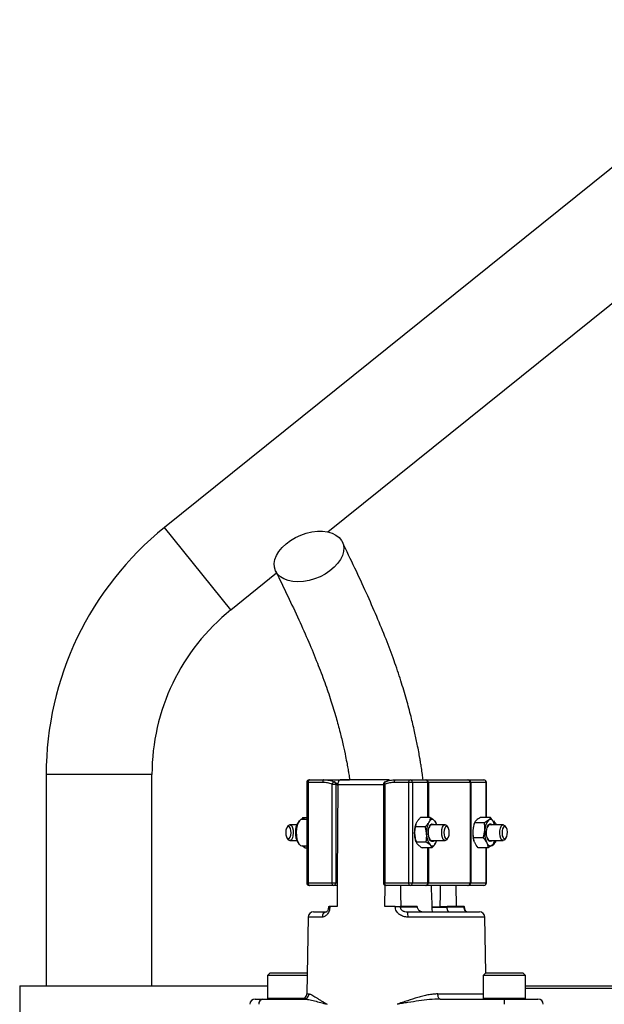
# Model space of a CAD drawing. Header units: millimetres. Extents: x 1936 to 15946, y 2394 to 14725.
# Tile 17 of 24: x 4184 to 5289, y 12740 to 14603. Entities that reach past the tile are written whole.
import ezdxf

# ---------------------------------------------------------------- set-up
doc = ezdxf.new("R2010")
doc.units = ezdxf.units.MM
doc.header["$LTSCALE"] = 5

msp = doc.modelspace()

# ---------------------------------------------------------------- linework, layer by layer
at = {"color": 7, "linetype": 'Continuous', "lineweight": 25}
for p, q in [((5651.2, 14603.3), (4457.3, 13642.3)), ((4765.9, 13633.9), (5776.6, 14447.5)), ((4582.8, 13486.5), (4669.4, 13556.3)), ((4233.6, 13174.9), (4233.6, 12774.9)), ((4433.6, 12774.9), (4433.6, 13174.9)), ((4726.2, 13159.9), (4726.2, 12969.9)), ((4729.1, 13159.9), (4729.1, 12969.9)), ((4756.5, 13159.9), (4729.1, 13159.9)), ((4731.2, 13164.9), (4758.6, 13164.9)), ((4758.6, 13164.9), (4807.4, 13164.9)), ((4774.4, 12969.9), (4774.4, 13156.4)), ((4774.4, 13156.4), (4781, 13156.4)), ((4778.4, 13161), (4785.5, 13156.9)), ((4778.7, 13160.9), (4778.4, 13161)), ((4781, 13156.4), (4781, 12969.9)), ((4785.3, 13155.1), (4785.3, 13154)), ((4880.6, 13164.9), (4789.8, 13164.9)), ((4871.2, 13156.4), (4871.2, 12969.9)), ((4874.1, 13156.4), (4874.1, 12969.9)), ((4919.4, 13159.9), (4892, 13159.9)), ((4894.1, 13164.9), (4921.5, 13164.9)), ((4926, 13159.9), (4919.4, 13159.9)), ((4919.4, 12969.9), (4919.4, 13159.9)), ((4921.5, 13164.9), (4950.8, 13164.9)), ((4926, 13159.9), (4926, 12969.9)), ((4955.3, 13159.9), (4926, 13159.9)), ((4950.8, 13164.9), (4952.5, 13164.9)), ((4952.5, 13164.9), (5030.9, 13164.9)), ((4956.2, 13159.9), (4955.3, 13159.9)), ((5035.8, 13159.9), (4956.2, 13159.9)), ((5030.9, 13164.9), (5031.7, 13164.9)), ((5031.7, 13164.9), (5061, 13164.9)), ((5035.8, 12969.9), (5035.8, 13159.9)), ((5036.3, 13159.9), (5035.8, 13159.9)), ((5036.3, 13159.9), (5036.3, 12969.9)), ((5065.5, 13159.9), (5036.3, 13159.9)), ((5066, 13093.3), (5066, 13159.9)), ((4712.1, 13087), (4709.9, 13084.4)), ((4719.2, 13093.5), (4716.3, 13089.8)), ((4726.2, 13089.9), (4717, 13089.9)), ((4719.2, 13093.5), (4721.6, 13089.9)), ((4719.2, 13093.5), (4726.2, 13093.5)), ((4932.5, 13080.4), (4932.3, 13079.6)), ((4959.8, 13093.5), (4941.2, 13093.5)), ((4971.9, 13079.9), (4971.3, 13081.9)), ((5042.7, 13081.3), (5042.2, 13079.6)), ((5062.1, 13083.7), (5043.5, 13083.7)), ((5073.6, 13093.3), (5055, 13093.3)), ((5082.2, 13084.4), (5080.1, 13087)), ((5081.3, 13080), (5080.3, 13083.8)), ((5081.8, 13079.9), (5081.7, 13080.2)), ((4691.4, 13078.2), (4689.3, 13075.5)), ((4707.5, 13079.9), (4694.4, 13079.9)), ((4950.2, 13075.8), (4931.6, 13075.8)), ((4987.9, 13079.9), (4962.5, 13079.9)), ((4993, 13075.5), (4990.9, 13078.2)), ((5097.8, 13079.9), (5072.3, 13079.9)), ((5102.9, 13075.5), (5100.7, 13078.2)), ((4689.3, 13054.3), (4691.4, 13051.6)), ((4694.4, 13049.9), (4707.5, 13049.9)), ((4709.9, 13045.4), (4712.1, 13042.8)), ((4932.3, 13050.2), (4933, 13047.9)), ((4951.8, 13047.2), (4933.2, 13047.2)), ((4962.5, 13049.9), (4987.9, 13049.9)), ((4971.8, 13049.5), (4971.9, 13049.9)), ((4990.9, 13051.6), (4993, 13054.3)), ((5059.8, 13055.4), (5041.2, 13055.4)), ((5042.2, 13050.2), (5042.3, 13049.7)), ((5072.3, 13049.9), (5097.8, 13049.9)), ((5080.1, 13042.8), (5082.2, 13045.4)), ((5081.2, 13048.6), (5080.6, 13046.1)), ((5081.4, 13048.5), (5081.8, 13049.9)), ((5100.7, 13051.6), (5102.9, 13054.3)), ((4717, 13039.9), (4726.2, 13039.9)), ((4722.5, 13036.3), (4717.4, 13039.9)), ((4722.5, 13036.3), (4723.6, 13039.9)), ((4722.5, 13036.3), (4726.2, 13036.3)), ((4963.1, 13036.3), (4944.5, 13036.3)), ((5069.1, 13036.5), (5050.5, 13036.5)), ((5066, 12969.9), (5066, 13036.5)), ((4729.1, 12969.9), (4774.4, 12969.9)), ((4774.4, 12969.9), (4781, 12969.9)), ((4781, 12969.9), (4783.9, 12969.9)), ((4783.9, 12969.9), (4783.6, 12924.9)), ((4874.1, 12969.9), (4919.4, 12969.9)), ((4919.4, 12969.9), (4926, 12969.9)), ((4926, 12969.9), (4955.3, 12969.9)), ((4955.3, 12969.9), (4956.2, 12969.9)), ((4956.2, 12969.9), (5035.8, 12969.9)), ((5035.8, 12969.9), (5036.3, 12969.9)), ((5036.3, 12969.9), (5065.5, 12969.9)), ((4776.5, 12964.9), (4731.2, 12964.9)), ((4783.9, 12964.9), (4776.5, 12964.9)), ((4874.2, 12924.9), (4874.5, 12965.2)), ((4921.5, 12964.9), (4876.2, 12964.9)), ((4950.8, 12964.9), (4921.5, 12964.9)), ((4952.5, 12964.9), (4950.8, 12964.9)), ((5030.9, 12964.9), (4952.5, 12964.9)), ((5008.3, 12964.9), (5008.6, 12924.9)), ((5031.7, 12964.9), (5030.9, 12964.9)), ((5061, 12964.9), (5031.7, 12964.9)), ((4739, 12914.9), (4763.8, 12914.9)), ((4759.1, 12915.5), (4759.1, 12914.9)), ((4767.5, 12924.9), (4767.5, 12924.8)), ((4769.9, 12924.9), (4768.4, 12924.9)), ((4769.9, 12924.9), (4769.9, 12924.7)), ((4783.6, 12924.9), (4769.9, 12924.9)), ((4893.7, 12924.9), (4874.2, 12924.9)), ((4893.7, 12924.7), (4893.7, 12924.9)), ((4902.9, 12924.9), (4902.9, 12924.7)), ((4934.9, 12924.9), (4902.9, 12924.9)), ((4902.9, 12924.7), (4934.9, 12924.7)), ((4916.4, 12914.9), (5053.1, 12914.9)), ((4934.9, 12924.9), (4934.9, 12924.7)), ((4991.7, 12923.1), (4963.5, 12923.1)), ((4978.1, 12924.9), (4991.8, 12924.9)), ((4988.7, 12915.5), (4988.7, 12914.9)), ((4991.8, 12924.7), (4991.8, 12924.9)), ((5023.7, 12924.9), (4991.8, 12924.9)), ((4991.8, 12924.7), (5023.7, 12924.7)), ((5007.9, 12915.5), (5007.9, 12914.9)), ((5013.5, 12915.5), (5013.5, 12914.9)), ((5023.5, 12914.9), (5023.5, 12915.5)), ((5023.7, 12924.7), (5023.7, 12924.9)), ((5023.7, 12914.9), (5023.7, 12915.5)), ((5024.7, 12924.8), (5024.7, 12924.9)), ((5026, 12915.5), (5026, 12914.9)), ((5034.8, 12914.9), (5034.8, 12915.5)), ((5038.9, 12914.9), (5038.9, 12915.5)), ((4729, 12905.1), (4726.5, 12759.7)), ((5065, 12799.9), (5063.1, 12905.1)), ((4657.2, 12799.9), (4652.2, 12794.9)), ((4652.2, 12794.9), (4652.2, 12751.9)), ((4727.1, 12794.9), (4652.2, 12794.9)), ((4657.2, 12799.9), (4727.2, 12799.9)), ((4727.2, 12799.9), (4727.2, 12799.9)), ((5065, 12799.9), (5060, 12794.9)), ((5060, 12794.9), (5060, 12751.9)), ((5140, 12794.9), (5060, 12794.9)), ((5065, 12799.9), (5135, 12799.9)), ((5140, 12794.9), (5135, 12799.9)), ((5140, 12751.9), (5140, 12794.9)), ((4183.6, 12774.9), (4183.6, 12674.9)), ((4183.6, 12774.9), (4652.2, 12774.9)), ((5140, 12774.9), (5321.1, 12774.9)), ((5321.1, 12769.9), (5140, 12769.9)), ((4628.6, 12749.9), (4643.2, 12749.9)), ((4643.2, 12749.9), (4720.8, 12749.9)), ((4978.8, 12749.9), (5100.4, 12749.9)), ((5100.4, 12749.9), (5163.5, 12749.9))]:
    msp.add_line(p, q, dxfattribs=at)
at = {"color": 8, "linetype": 'Continuous', "lineweight": 25}
for p, q in [((4582.8, 13486.5), (4457.3, 13642.3)), ((4433.6, 13174.9), (4233.6, 13174.9)), ((4729.1, 13159.9), (4726.2, 13159.9)), ((4871.2, 13155.1), (4785.3, 13155.1)), ((4871.2, 13156.4), (4874.1, 13156.4)), ((4955.3, 13093.5), (4955.3, 13159.9)), ((4956.2, 13159.9), (4956.2, 13093.5)), ((5065.5, 13093.3), (5065.5, 13159.9)), ((5066, 13159.9), (5065.5, 13159.9)), ((4955.3, 12969.9), (4955.3, 13036.3)), ((4956.2, 13036.3), (4956.2, 12969.9)), ((5065.5, 12969.9), (5065.5, 13036.5)), ((4726.2, 12969.9), (4729.1, 12969.9)), ((4871.2, 12969.9), (4874.1, 12969.9)), ((5065.5, 12969.9), (5066, 12969.9)), ((4964, 12924.7), (4991.8, 12924.7)), ((4755.3, 12905.1), (4729, 12905.1)), ((5063.1, 12905.1), (4917.7, 12905.1)), ((4652.2, 12751.9), (4722.5, 12751.9)), ((4726.5, 12759.7), (4730.6, 12759.7)), ((4974.2, 12759.7), (5060, 12759.7)), ((5060, 12751.9), (5140, 12751.9))]:
    msp.add_line(p, q, dxfattribs=at)
at = {"color": 7, "linetype": 'Continuous', "lineweight": 25, "flags": 128}
for points in [[(4709.7, 13539.6), (4700, 13540.2), (4691.1, 13542.1), (4683.2, 13545.1), (4676.5, 13549.2), (4671.2, 13554.3), (4667.5, 13560.3), (4665.4, 13567), (4665, 13574.2), (4666.2, 13581.7), (4669.2, 13589.4), (4673.7, 13597), (4679.7, 13604.4), (4687.1, 13611.4), (4695.5, 13617.7), (4704.9, 13623.3), (4714.9, 13627.9), (4725.4, 13631.5), (4736, 13633.9), (4746.4, 13635.2), (4756.4, 13635.2), (4765.8, 13633.9), (4774.2, 13631.5), (4781.5, 13627.9), (4787.5, 13623.3), (4792.1, 13617.7), (4795, 13611.4), (4796.3, 13604.4), (4795.8, 13597), (4793.7, 13589.4), (4790, 13581.7), (4784.7, 13574.2), (4778, 13567), (4770, 13560.3), (4761.1, 13554.3), (4751.4, 13549.2), (4741.1, 13545.1), (4730.6, 13542.1), (4720, 13540.2), (4709.7, 13539.6)], [(4731.2, 13164.9), (4730.8, 13164.8), (4730.4, 13164.5), (4730, 13164.1), (4729.7, 13163.4), (4729.4, 13162.7), (4729.2, 13161.8), (4729.1, 13160.9), (4729.1, 13159.9)], [(4758.6, 13164.9), (4758.2, 13164.8), (4757.8, 13164.5), (4757.4, 13164.1), (4757.1, 13163.4), (4756.8, 13162.7), (4756.7, 13161.8), (4756.5, 13160.9), (4756.5, 13159.9)], [(4774.4, 13156.4), (4774.8, 13157.4), (4775.3, 13158.4), (4775.8, 13159.3), (4776.4, 13160), (4776.9, 13160.6), (4777.5, 13160.9), (4778, 13161.1), (4778.4, 13161)], [(4875.1, 13161), (4874.6, 13161.1), (4874.3, 13161)], [(4892, 13159.9), (4892, 13160.9), (4892.1, 13161.8), (4892.3, 13162.7), (4892.6, 13163.4), (4892.9, 13164.1), (4893.3, 13164.5), (4893.7, 13164.8), (4894.1, 13164.9)], [(4919.4, 13159.9), (4919.4, 13160.9), (4919.6, 13161.8), (4919.8, 13162.7), (4920, 13163.4), (4920.3, 13164.1), (4920.7, 13164.5), (4921.1, 13164.8), (4921.5, 13164.9)], [(4785.3, 13154), (4784, 12983), (4783.9, 12969.9)], [(4717, 13089.9), (4715.2, 13089.6), (4712.5, 13087.5), (4710.1, 13083.8), (4708.2, 13078.7), (4706.9, 13072.6), (4706.4, 13065.9)], [(4956.4, 13062.6), (4956.5, 13068.2), (4957.3, 13073.4), (4958.8, 13077.7), (4960.8, 13080.6), (4963.1, 13081.9), (4965.5, 13081.2), (4966.9, 13079.9)], [(4967.5, 13088.1), (4966.2, 13089.1), (4964.8, 13089.7), (4963.4, 13089.9), (4962.1, 13089.7), (4960.7, 13089), (4959.4, 13088), (4958.2, 13086.5), (4957, 13084.7)], [(5076.7, 13049.9), (5075.7, 13048.9), (5073.4, 13047.9), (5071.1, 13048.8), (5069, 13051.4), (5067.4, 13055.5), (5066.4, 13060.6), (5066.2, 13066.2), (5066.8, 13071.6), (5068.1, 13076.3), (5069.9, 13079.8), (5072.2, 13081.6), (5074.5, 13081.7), (5076.7, 13079.9)], [(5080.3, 13083.8), (5079.2, 13085.8), (5078, 13087.4), (5076.7, 13088.7), (5075.3, 13089.5), (5074, 13089.9), (5072.6, 13089.8), (5071.2, 13089.4), (5069.9, 13088.5)], [(5081.9, 13079.6), (5081.3, 13081.6), (5080.3, 13083.8)], [(5082.2, 13084.4), (5083.2, 13082.9), (5084.7, 13079.9)], [(4686.6, 13065.4), (4686.9, 13060.8), (4687.9, 13056.8), (4689.5, 13054.1), (4691.4, 13053), (4693.3, 13053.7), (4695, 13056.1), (4696.2, 13059.9), (4696.6, 13064.4), (4696.3, 13069), (4695.3, 13073), (4693.7, 13075.7), (4691.8, 13076.8), (4689.9, 13076.1), (4688.2, 13073.7), (4687, 13069.9), (4686.6, 13065.4)], [(4691.4, 13078.2), (4691.4, 13078.2), (4693.5, 13079.8), (4695.7, 13079.6), (4697.8, 13077.6), (4699.4, 13074.1), (4700.4, 13069.5), (4700.7, 13064.3), (4700.2, 13059.2), (4699.1, 13054.8), (4697.3, 13051.6), (4695.2, 13050), (4693, 13050.2), (4691.4, 13051.6)], [(4706.4, 13065.9), (4706.7, 13059.1), (4707.7, 13052.8), (4709.5, 13047.3), (4711.8, 13043.2), (4714.4, 13040.6), (4717, 13039.9)], [(4966.9, 13049.9), (4965.1, 13048.3), (4962.7, 13048), (4960.4, 13049.6), (4958.5, 13052.8), (4957.1, 13057.3), (4956.4, 13062.6)], [(4981.6, 13065.5), (4982, 13070.6), (4983.2, 13075), (4985, 13078.2), (4987.1, 13079.8), (4989.3, 13079.6), (4990.9, 13078.2)], [(4990.9, 13051.6), (4990.9, 13051.6), (4988.8, 13050), (4986.6, 13050.2), (4984.5, 13052.2), (4982.9, 13055.7), (4981.9, 13060.3), (4981.6, 13065.5)], [(4985.6, 13065.4), (4986, 13060.8), (4987, 13056.8), (4988.6, 13054.1), (4990.5, 13053), (4992.4, 13053.7), (4994.1, 13056.1), (4995.3, 13059.9), (4995.7, 13064.4), (4995.4, 13069), (4994.4, 13073), (4992.8, 13075.7), (4990.9, 13076.8), (4988.9, 13076.1), (4987.3, 13073.7), (4986.1, 13069.9), (4985.6, 13065.4)], [(5091.5, 13063.4), (5091.6, 13068.6), (5092.5, 13073.3), (5094.1, 13077.1), (5096.1, 13079.3), (5098.2, 13079.9), (5100.4, 13078.6), (5100.7, 13078.2)], [(5100.7, 13051.6), (5099.5, 13050.5), (5097.3, 13049.9), (5095.2, 13051.2), (5093.4, 13054.1), (5092.1, 13058.4), (5091.5, 13063.4)], [(5095.5, 13063.7), (5096.1, 13059.2), (5097.4, 13055.7), (5099.1, 13053.5), (5101.1, 13053), (5103, 13054.4), (5104.5, 13057.4), (5105.4, 13061.5), (5105.6, 13066.1), (5105, 13070.6), (5103.7, 13074.2), (5102, 13076.3), (5100.1, 13076.8), (5098.2, 13075.4), (5096.7, 13072.4), (5095.7, 13068.3), (5095.5, 13063.7)], [(4959.5, 13041.8), (4960.8, 13040.7), (4962.2, 13040.1), (4963.6, 13039.9), (4964.9, 13040.1), (4966.3, 13040.8), (4967.6, 13041.9), (4968.8, 13043.3), (4970, 13045.2)], [(5066.5, 13046), (5067.6, 13044), (5068.8, 13042.4), (5070.1, 13041.2), (5071.4, 13040.3), (5072.8, 13039.9), (5074.2, 13040), (5075.5, 13040.4), (5076.9, 13041.3)], [(5075.2, 13039.9), (5077, 13040.3), (5079.7, 13042.3), (5082.1, 13046.1), (5083.6, 13049.9)], [(4729.1, 12969.9), (4729.1, 12968.9), (4729.2, 12968), (4729.4, 12967.1), (4729.7, 12966.4), (4730, 12965.7), (4730.4, 12965.3), (4730.8, 12965), (4731.2, 12964.9)], [(4776.5, 12964.9), (4776.1, 12965), (4775.7, 12965.3), (4775.3, 12965.7), (4775, 12966.4), (4774.7, 12967.1), (4774.6, 12968), (4774.4, 12968.9), (4774.4, 12969.9)], [(4876.2, 12964.9), (4875.8, 12965), (4875.4, 12965.3), (4875, 12965.7), (4874.7, 12966.4), (4874.4, 12967.1), (4874.2, 12968), (4874.1, 12968.9), (4874.1, 12969.9)], [(4921.5, 12964.9), (4921.1, 12965), (4920.7, 12965.3), (4920.3, 12965.7), (4920, 12966.4), (4919.8, 12967.1), (4919.6, 12968), (4919.4, 12968.9), (4919.4, 12969.9)], [(4904.7, 12924.9), (4904.5, 12948.7), (4904.4, 12964.9)], [(4978.4, 12964.9), (4978.3, 12948.7), (4978.1, 12924.9)], [(4978.8, 12749.9), (4977.9, 12750.1), (4977.1, 12750.6), (4976.3, 12751.6), (4975.6, 12752.8), (4975, 12754.3), (4974.6, 12756), (4974.3, 12757.8), (4974.2, 12759.7)]]:
    msp.add_lwpolyline(points, dxfattribs=at)
at = {"color": 8, "linetype": 'Continuous', "lineweight": 25, "flags": 128}
for points in [[(4874.3, 13161), (4874.2, 13160.9), (4873.8, 13160.6), (4873.6, 13160), (4873.6, 13159.3), (4873.6, 13158.4), (4873.8, 13157.4), (4874.1, 13156.4)], [(4767.5, 12924.8), (4767.5, 12924.8), (4767.6, 12924.8), (4767.9, 12924.8), (4768.4, 12924.8), (4769.1, 12924.7), (4769.9, 12924.7)]]:
    msp.add_lwpolyline(points, dxfattribs=at)
at = {"color": 7, "linetype": 'Continuous', "lineweight": 25}
for centre, radius, start, end in [((4833.6, 13174.9), 600, 128.8341, 180), ((4833.6, 13174.9), 400, 128.8341, 180), ((4731.2, 13159.9), 5, 90, 180), ((4776.5, 13156.4), 5, 64.3345, 67.9451), ((4876.2, 13156.4), 5, 112.0549, 180), ((4921.3, 13160.1), 4.78, 357.3247, 87.0479), ((4950.5, 13160.1), 4.78, 357.3247, 87.0479), ((4951.7, 13160.5), 4.49, 352.6197, 79.9172), ((5030.8, 13159.9), 4.98, 359.7741, 89.7723), ((5031.5, 13160.1), 4.78, 357.3247, 87.0479), ((5061, 13159.9), 5, 0, 90), ((5060.7, 13160.1), 4.78, 357.3247, 87.0479), ((4736.7, 13067.3), 31.8, 147.4686, 182.6854), ((4998.7, 13065.6), 45.8, 155.3697, 185.0628), ((4952.2, 13074.4), 20.5, 14.8909, 41.873), ((5092, 13069.7), 29, 139.6619, 180.346), ((5063.1, 13074.2), 21.3, 15.6036, 37.1113), ((4738.8, 13063.3), 33.9, 175.7411, 211.6503), ((4982.8, 13065.1), 52.6, 163.9279, 183.8963), ((4978.6, 13063.9), 48.3, 182.8275, 196.5207), ((4984.8, 13061), 31.8, 179.0491, 217.2551), ((4964.7, 13072.9), 7.33, 107.981, 169.1751), ((5093.5, 13064.8), 53.4, 174.933, 195.9486), ((5087, 13066.2), 46.7, 163.3235, 175.919), ((5110.8, 13064.6), 48, 174.0264, 202.7831), ((5074.6, 13072.9), 7.33, 107.9815, 169.1772), ((4964.7, 13056.9), 7.33, 190.8249, 252.019), ((4944.8, 13058.4), 28.5, 332.2291, 343.1384), ((5074.6, 13056.9), 7.33, 190.8228, 252.0185), ((5063, 13055), 19.5, 315.1638, 345.4967), ((5068.2, 13056.1), 17.6, 322.7544, 339.3893), ((4731.2, 12969.9), 5, 180, 270), ((4776.3, 12969.7), 4.78, 272.9521, 2.6753), ((4876.2, 12969.9), 5, 180, 270), ((4921.3, 12969.7), 4.78, 272.9521, 2.6753), ((4950.5, 12969.7), 4.78, 272.9521, 2.6753), ((4951.7, 12969.3), 4.49, 280.0828, 7.3803), ((5030.8, 12969.9), 4.98, 270.2277, 0.2259), ((5031.5, 12969.7), 4.78, 272.9521, 2.6753), ((5061, 12969.9), 5, 270, 0), ((5060.7, 12969.7), 4.78, 272.9521, 2.6753), ((4739, 12904.9), 10, 90, 179), ((4764.6, 12905.7), 9.28, 95.1923, 183.5831), ((4898.3, 12620.9), 303.9, 89.1323, 90.8677), ((4897.8, 12907.5), 20, 353.1599, 21.8134), ((5053.1, 12904.9), 10, 1, 90), ((4628.6, 12739.9), 10, 90, 179), ((4644.5, 12741), 9.03, 98.2078, 185.6181), ((4654.2, 12751.9), 2, 180, 270), ((4716.5, 12759.9), 10, 270, 359), ((4720.7, 12759.8), 9.88, 270.6876, 359.7031), ((5062, 12751.9), 2, 180, 270), ((4721.8, 12742.5), 378.7, 359.6326, 1.1193), ((5138, 12751.9), 2, 270, 0), ((5163.5, 12739.9), 10, 1, 90)]:
    msp.add_arc(centre, radius, start, end, dxfattribs=at)
at = {"color": 8, "linetype": 'Continuous', "lineweight": 25}
for centre, radius, start, end in [((4776.6, 13157), 4.46, 352.8679, 62.5299), ((5023.2, 12955.5), 30.7, 271.0206, 272.7648)]:
    msp.add_arc(centre, radius, start, end, dxfattribs=at)
at = {"color": 7, "linetype": 'Continuous', "lineweight": 25}
for points, knots in [([(4946.4, 13164.9), (4946, 13168.2), (4944.9, 13175.9), (4943.3, 13186.6), (4941.7, 13197), (4940, 13207), (4937.9, 13218.8), (4934.6, 13235.6), (4929.9, 13257.9), (4923.2, 13286.2), (4914.6, 13318.3), (4904, 13353.7), (4891.1, 13392), (4875.9, 13432.5), (4858.4, 13475.1), (4838.7, 13519.7), (4816.8, 13566.6), (4801.5, 13598.5), (4793.6, 13615)], [0, 0, 0, 0, 0.0177552, 0.0417829, 0.0587293, 0.0754912, 0.0975201, 0.1248273, 0.1705855, 0.226164, 0.2914451, 0.3660903, 0.4497459, 0.5423367, 0.643751, 0.7537688, 0.8724223, 1, 1, 1, 1]), ([(4667.7, 13559.9), (4675.3, 13544.1), (4690, 13513.6), (4710.9, 13469.1), (4729.6, 13427.1), (4745.9, 13387.6), (4760, 13350.5), (4771.8, 13316.1), (4781.4, 13284.5), (4789.1, 13256.2), (4795.1, 13231.5), (4799.3, 13211.5), (4802.3, 13196.2), (4804.3, 13185), (4806, 13175), (4807.1, 13168.5), (4807.6, 13164.9)], [0, 0, 0, 0, 0.138946, 0.26716, 0.384437, 0.490768, 0.586223, 0.671038, 0.74551, 0.809825, 0.864116, 0.908507, 0.938001, 0.960706, 0.978052, 1, 1, 1, 1]), ([(4774.4, 13156.4), (4771.5, 13157.6), (4768.6, 13158.4), (4762.6, 13159.6), (4759.6, 13159.9), (4756.5, 13159.9)], [0, 0, 0, 0, 0.5, 0.5, 1, 1, 1, 1]), ([(4758.6, 13164.9), (4762, 13164.9), (4765.4, 13164.6), (4772, 13163.3), (4775.3, 13162.3), (4778.4, 13161)], [0, 0, 0, 0, 0.5, 0.5, 1, 1, 1, 1]), ([(4785.3, 13155.1), (4785.4, 13155.7), (4785.4, 13156.4), (4785.5, 13157.7), (4785.6, 13158.4), (4786, 13160.2), (4786.3, 13161.3), (4787, 13162.6), (4787.2, 13163), (4787.7, 13163.7), (4788, 13164), (4788.8, 13164.7), (4789.3, 13164.9), (4789.9, 13164.9)], [0, 0, 0, 0, 0.125, 0.125, 0.25, 0.25, 0.5, 0.5, 0.625, 0.625, 0.75, 0.75, 1, 1, 1, 1]), ([(4892, 13159.9), (4888.9, 13159.9), (4885.9, 13159.6), (4879.9, 13158.4), (4877, 13157.6), (4874.1, 13156.4)], [0, 0, 0, 0, 0.5, 0.5, 1, 1, 1, 1]), ([(4875.1, 13161), (4878.1, 13162.3), (4881.3, 13163.3), (4887.6, 13164.6), (4890.8, 13164.9), (4894.1, 13164.9)], [0, 0, 0, 0, 0.5, 0.5, 1, 1, 1, 1]), ([(4880.5, 13164.9), (4880.2, 13164.9), (4879.4, 13164.8), (4878.2, 13163.8), (4877.5, 13162.3), (4877.3, 13161.8)], [0, 0, 0, 0, 0.266292, 0.706254, 1, 1, 1, 1]), ([(4883.7, 13163.6), (4883, 13164.1), (4882, 13164.9), (4880.9, 13164.9), (4880.5, 13164.9)], [0, 0, 0, 0, 0.644397, 1, 1, 1, 1]), ([(4934.4, 13084.7), (4934.8, 13085.4), (4935.2, 13086.2), (4936.2, 13087.7), (4936.8, 13088.4), (4938.5, 13090.6), (4939.8, 13092.1), (4941.2, 13093.5)], [0, 0, 0, 0, 0.25, 0.25, 0.5, 0.5, 1, 1, 1, 1]), ([(4957, 13084.7), (4956.6, 13083.9), (4956.2, 13083.2), (4955.2, 13081.7), (4954.6, 13080.9), (4952.9, 13078.7), (4951.6, 13077.3), (4950.2, 13075.8)], [0, 0, 0, 0, 0.25, 0.25, 0.5, 0.5, 1, 1, 1, 1]), ([(4967.5, 13088.1), (4968, 13087.6), (4968.4, 13087.1), (4969.2, 13086.2), (4969.5, 13085.7), (4970.4, 13084.4), (4970.8, 13083.5), (4971.1, 13082.6)], [0, 0, 0, 0, 0.25, 0.25, 0.5, 0.5, 1, 1, 1, 1]), ([(5047.2, 13088.5), (5046.3, 13087.7), (5045.5, 13086.9), (5044.3, 13085.3), (5043.8, 13084.5), (5043.5, 13083.7)], [0, 0, 0, 0, 0.5, 0.5, 1, 1, 1, 1]), ([(5055, 13093.3), (5053.5, 13092.5), (5052, 13091.7), (5049.4, 13090.1), (5048.2, 13089.3), (5047.2, 13088.5)], [0, 0, 0, 0, 0.5, 0.5, 1, 1, 1, 1]), ([(5069.9, 13088.5), (5068.9, 13087.7), (5067.7, 13086.9), (5065.1, 13085.3), (5063.6, 13084.5), (5062.1, 13083.7)], [0, 0, 0, 0, 0.5, 0.5, 1, 1, 1, 1]), ([(5063, 13069.6), (5063.1, 13070.8), (5063.1, 13072), (5063.1, 13074.4), (5063.1, 13075.6), (5062.9, 13079.1), (5062.5, 13081.4), (5062.1, 13083.7)], [0, 0, 0, 0, 0.25, 0.25, 0.5, 0.5, 1, 1, 1, 1]), ([(5073.6, 13093.3), (5073.3, 13092.5), (5072.9, 13091.7), (5071.6, 13090.1), (5070.9, 13089.3), (5069.9, 13088.5)], [0, 0, 0, 0, 0.5, 0.5, 1, 1, 1, 1]), ([(5080.3, 13083.8), (5079.9, 13084.6), (5079.4, 13085.5), (5078.5, 13087), (5077.9, 13087.8), (5076.3, 13090.2), (5075, 13091.7), (5073.6, 13093.3)], [0, 0, 0, 0, 0.25, 0.25, 0.5, 0.5, 1, 1, 1, 1]), ([(4930.4, 13061.5), (4930.2, 13063.9), (4930.3, 13066.4), (4930.7, 13071.2), (4931.1, 13073.5), (4931.6, 13075.8)], [0, 0, 0, 0, 0.5, 0.5, 1, 1, 1, 1]), ([(4933.2, 13047.2), (4932.5, 13049.5), (4931.8, 13051.9), (4930.8, 13056.7), (4930.5, 13059.1), (4930.4, 13061.5)], [0, 0, 0, 0, 0.5, 0.5, 1, 1, 1, 1]), ([(4953, 13061.5), (4952.9, 13063.9), (4952.5, 13066.4), (4951.6, 13071.2), (4950.9, 13073.5), (4950.2, 13075.8)], [0, 0, 0, 0, 0.5, 0.5, 1, 1, 1, 1]), ([(4951.8, 13047.2), (4952.3, 13049.5), (4952.7, 13051.9), (4953.1, 13056.7), (4953.2, 13059.1), (4953, 13061.5)], [0, 0, 0, 0, 0.5, 0.5, 1, 1, 1, 1]), ([(5040.3, 13069.6), (5040.2, 13068.4), (5040.2, 13067.1), (5040.2, 13064.8), (5040.2, 13063.6), (5040.5, 13060), (5040.8, 13057.7), (5041.2, 13055.4)], [0, 0, 0, 0, 0.25, 0.25, 0.5, 0.5, 1, 1, 1, 1]), ([(4959.5, 13041.8), (4959, 13042.2), (4958.5, 13042.7), (4957.4, 13043.6), (4956.7, 13044.1), (4954.8, 13045.4), (4953.4, 13046.3), (4951.8, 13047.2)], [0, 0, 0, 0, 0.25, 0.25, 0.5, 0.5, 1, 1, 1, 1]), ([(4970, 13045.2), (4970.1, 13045.4), (4970.9, 13046.9), (4971.2, 13048.3), (4971.4, 13049.6)], [0, 0, 0, 0, 0.140916, 1, 1, 1, 1]), ([(5043.8, 13046), (5043.4, 13046.8), (5043.1, 13047.6), (5042.5, 13049.2), (5042.2, 13049.9), (5041.6, 13052.3), (5041.4, 13053.8), (5041.2, 13055.4)], [0, 0, 0, 0, 0.25, 0.25, 0.5, 0.5, 1, 1, 1, 1]), ([(5066.5, 13046), (5066.9, 13045.2), (5067.2, 13044.4), (5067.8, 13042.8), (5068.1, 13042), (5068.7, 13039.6), (5068.9, 13038.1), (5069.1, 13036.5)], [0, 0, 0, 0, 0.25, 0.25, 0.5, 0.5, 1, 1, 1, 1]), ([(5080.6, 13046.1), (5080.3, 13045.3), (5079.8, 13044.5), (5078.6, 13042.9), (5077.8, 13042.1), (5076.9, 13041.3)], [0, 0, 0, 0, 0.5, 0.5, 1, 1, 1, 1]), ([(4936.8, 13041.8), (4937.3, 13041.3), (4937.9, 13040.8), (4939, 13039.9), (4939.6, 13039.5), (4941.5, 13038.1), (4943, 13037.2), (4944.5, 13036.3)], [0, 0, 0, 0, 0.25, 0.25, 0.5, 0.5, 1, 1, 1, 1]), ([(5076.9, 13041.3), (5075.9, 13040.5), (5074.7, 13039.7), (5072.1, 13038.1), (5070.6, 13037.3), (5069.1, 13036.5)], [0, 0, 0, 0, 0.5, 0.5, 1, 1, 1, 1]), ([(4963.8, 12914.9), (4963.4, 12928), (4962.9, 12944.6), (4962.1, 12961.3), (4961.9, 12964.9)], [0, 0, 0, 0, 0.782511, 1, 1, 1, 1]), ([(4769.9, 12924.7), (4769.9, 12923.3), (4769.7, 12921.9), (4769.2, 12919.1), (4768.9, 12917.8), (4767.9, 12915.2), (4767.4, 12914.1), (4766.2, 12911.9), (4765.5, 12911), (4764, 12909.2), (4763.3, 12908.5), (4761.7, 12907.2), (4760.9, 12906.7), (4759.3, 12905.9), (4758.5, 12905.6), (4756.9, 12905.2), (4756.1, 12905.1), (4755.3, 12905.1)], [0, 0, 0, 0, 0.125, 0.125, 0.25, 0.25, 0.375, 0.375, 0.5, 0.5, 0.625, 0.625, 0.75, 0.75, 0.875, 0.875, 1, 1, 1, 1]), ([(4767.4, 12924.8), (4767.4, 12924), (4767.4, 12922.1), (4766.6, 12919.3), (4765.4, 12916.8), (4764.1, 12915.2), (4763.3, 12914.8), (4763.5, 12914.9), (4763.5, 12914.9)], [0, 0, 0, 0, 0.121238, 0.294154, 0.477387, 0.680878, 0.915796, 1, 1, 1, 1]), ([(4767.6, 12924.9), (4767.6, 12924.9), (4767.6, 12924.9), (4768.7, 12924.9), (4769.7, 12924.9), (4769.9, 12924.9)], [0, 0, 0, 0, 0.3349208, 0.8077552, 1, 1, 1, 1]), ([(4893.7, 12924.9), (4894.7, 12924.9), (4895.6, 12924.9), (4897.5, 12924.9), (4898.3, 12924.9), (4900, 12924.9), (4900.7, 12924.9), (4902, 12924.9), (4902.5, 12924.9), (4902.9, 12924.9)], [0, 0, 0, 0, 0.25, 0.25, 0.5, 0.5, 0.75, 0.75, 1, 1, 1, 1]), ([(4917.7, 12905.1), (4914.8, 12905.1), (4912, 12905.5), (4907.8, 12906.7), (4906.5, 12907.2), (4903.9, 12908.5), (4902.7, 12909.2), (4901, 12910.5), (4900.4, 12911), (4899.4, 12911.9), (4898.9, 12912.4), (4897.4, 12914), (4896.6, 12915.2), (4895.2, 12917.7), (4894.7, 12919.1), (4893.9, 12921.8), (4893.7, 12923.3), (4893.7, 12924.7)], [0, 0, 0, 0, 0.25, 0.25, 0.375, 0.375, 0.5, 0.5, 0.5625, 0.5625, 0.625, 0.625, 0.75, 0.75, 0.875, 0.875, 1, 1, 1, 1]), ([(4902.9, 12924.7), (4902.9, 12923.9), (4903.1, 12923.1), (4903.6, 12921.6), (4903.9, 12920.8), (4904.8, 12919.5), (4905.3, 12918.9), (4906.5, 12917.9), (4907.2, 12917.4), (4908.5, 12916.6), (4909.2, 12916.3), (4910.6, 12915.8), (4911.3, 12915.6), (4913.5, 12915.1), (4914.9, 12914.9), (4916.4, 12914.9)], [0, 0, 0, 0, 0.125, 0.125, 0.25, 0.25, 0.375, 0.375, 0.5, 0.5, 0.625, 0.625, 0.75, 0.75, 1, 1, 1, 1]), ([(4935.2, 12923.1), (4935.4, 12922.3), (4935.8, 12921.5), (4936.6, 12920.2), (4937.1, 12919.6), (4938.7, 12918), (4940, 12917.1), (4942.7, 12915.9), (4944.1, 12915.5), (4946.8, 12915), (4948.2, 12914.9), (4949.6, 12914.9)], [0, 0, 0, 0, 0.125, 0.125, 0.25, 0.25, 0.5, 0.5, 0.75, 0.75, 1, 1, 1, 1]), ([(4995.2, 12914.9), (4995, 12914.9), (4994.7, 12915), (4994.2, 12915.5), (4993.8, 12915.9), (4993.3, 12916.8), (4993.1, 12917.2), (4992.8, 12918), (4992.6, 12918.5), (4992.3, 12919.6), (4992.2, 12920.2), (4991.9, 12921.5), (4991.8, 12922.3), (4991.7, 12923.1)], [0, 0, 0, 0, 0.25, 0.25, 0.5, 0.5, 0.625, 0.625, 0.75, 0.75, 0.875, 0.875, 1, 1, 1, 1]), ([(5023.7, 12924.9), (5024.2, 12924.9), (5024.7, 12924.9), (5024.6, 12924.9), (5024.5, 12924.9)], [0, 0, 0, 0, 0.773787, 1, 1, 1, 1]), ([(5028.4, 12914.9), (5028, 12914.9), (5027.6, 12915.1), (5026.7, 12915.7), (5026.3, 12916.3), (5025.5, 12917.4), (5025.3, 12917.9), (5024.8, 12918.9), (5024.6, 12919.5), (5024.2, 12920.8), (5024.1, 12921.6), (5023.8, 12923.1), (5023.8, 12923.9), (5023.7, 12924.7)], [0, 0, 0, 0, 0.25, 0.25, 0.5, 0.5, 0.625, 0.625, 0.75, 0.75, 0.875, 0.875, 1, 1, 1, 1]), ([(5028.7, 12914.9), (5028.7, 12914.9), (5028.8, 12914.8), (5028, 12915.3), (5026.6, 12917.1), (5025.4, 12919.9), (5024.7, 12922.6), (5024.7, 12924.3), (5024.7, 12924.8)], [0, 0, 0, 0, 0.102796, 0.332029, 0.563234, 0.743423, 0.925253, 1, 1, 1, 1]), ([(4720.8, 12749.9), (4722.3, 12749.9), (4723.8, 12749.8), (4727, 12749.4), (4728.7, 12749.2), (4733.7, 12748.3), (4737.3, 12747.4), (4744.7, 12745.6), (4748.6, 12744.5), (4756.7, 12742.4), (4760.9, 12741.2), (4765.2, 12740.1)], [0, 0, 0, 0, 0.125, 0.125, 0.25, 0.25, 0.5, 0.5, 0.75, 0.75, 1, 1, 1, 1]), ([(4730.6, 12759.7), (4731.3, 12759.7), (4732.2, 12759.5), (4734.1, 12758.8), (4735.1, 12758.3), (4738.5, 12756.5), (4741.1, 12754.9), (4745.5, 12752.1), (4747, 12751.1), (4750.3, 12749), (4752, 12748), (4755.5, 12745.8), (4757.3, 12744.7), (4760.2, 12742.9), (4761.2, 12742.4), (4763.2, 12741.2), (4764.2, 12740.7), (4765.2, 12740.1)], [0, 0, 0, 0, 0.125, 0.125, 0.25, 0.25, 0.5, 0.5, 0.625, 0.625, 0.75, 0.75, 0.875, 0.875, 0.9375, 0.9375, 1, 1, 1, 1]), ([(4974.2, 12759.7), (4971.1, 12759.7), (4968, 12759.5), (4961.7, 12758.8), (4958.6, 12758.3), (4952.2, 12757.1), (4949, 12756.4), (4942.6, 12754.8), (4939.4, 12753.9), (4929.7, 12751.1), (4923.2, 12749.1), (4913.5, 12745.8), (4910.2, 12744.7), (4905.3, 12743), (4903.7, 12742.4), (4901.3, 12741.5), (4900.4, 12741.2), (4898.8, 12740.7), (4898, 12740.4), (4897.2, 12740.1)], [0, 0, 0, 0, 0.125, 0.125, 0.25, 0.25, 0.375, 0.375, 0.5, 0.5, 0.75, 0.75, 0.875, 0.875, 0.9375, 0.9375, 0.96875, 0.96875, 1, 1, 1, 1]), ([(4978.8, 12749.9), (4972.1, 12749.9), (4965.3, 12749.5), (4951.8, 12748.3), (4945, 12747.4), (4931.3, 12745.6), (4924.5, 12744.5), (4914.3, 12742.9), (4910.9, 12742.3), (4904, 12741.2), (4900.6, 12740.6), (4897.2, 12740.1)], [0, 0, 0, 0, 0.25, 0.25, 0.5, 0.5, 0.75, 0.75, 0.875, 0.875, 1, 1, 1, 1])]:
    msp.add_open_spline(points, degree=3, knots=knots, dxfattribs=at)
for points in [[(4785.3, 13154), (4783.9, 13154.9), (4782.5, 13155.7), (4781, 13156.4)], [(4931.6, 13075.8), (4931.9, 13078.7), (4932.7, 13081.6), (4934.4, 13084.7)], [(4959.8, 13093.5), (4959.5, 13090.6), (4958.7, 13087.7), (4957, 13084.7)], [(4959.8, 13093.5), (4962.9, 13091.7), (4965.6, 13089.9), (4967.5, 13088.1)], [(5043.5, 13083.7), (5041.9, 13079.1), (5040.7, 13074.4), (5040.3, 13069.6)], [(5059.8, 13055.4), (5061.4, 13060), (5062.6, 13064.7), (5063, 13069.6)], [(4933.2, 13047.2), (4933.8, 13045.4), (4934.9, 13043.6), (4936.8, 13041.8)], [(4963.1, 13036.3), (4965.9, 13039.2), (4968.3, 13042.1), (4970, 13045.2)], [(5050.5, 13036.5), (5047.7, 13039.6), (5045.4, 13042.8), (5043.8, 13046)], [(5059.8, 13055.4), (5062.6, 13052.3), (5064.9, 13049.2), (5066.5, 13046)], [(4963.1, 13036.3), (4962.5, 13038.1), (4961.4, 13039.9), (4959.5, 13041.8)], [(4934.9, 12924.7), (4934.9, 12924.1), (4935, 12923.6), (4935.2, 12923.1)], [(4991.8, 12924.7), (4991.8, 12924.1), (4991.8, 12923.6), (4991.7, 12923.1)]]:
    msp.add_open_spline(points, degree=3, dxfattribs=at)

doc.saveas('drawing.dxf')
